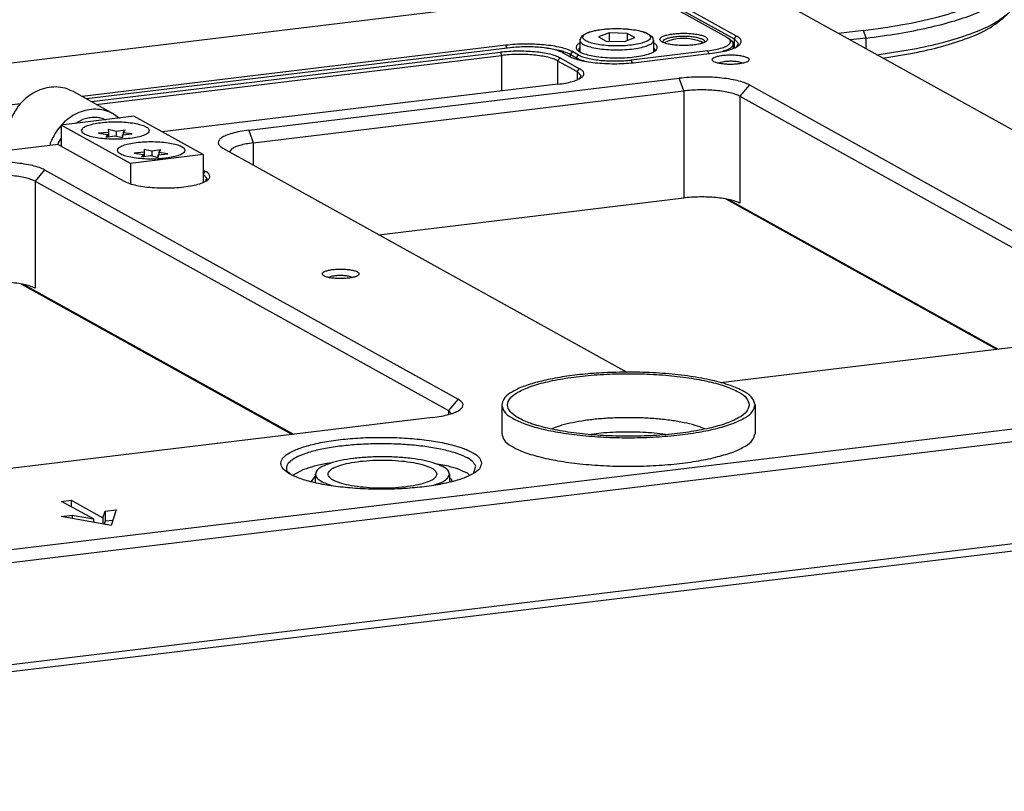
# Model space of a CAD drawing. Header units: inches. Extents: x -399 to 442, y -299 to 295.
# Tile 131 of 134: x 325 to 400, y 123 to 182. Entities that reach past the tile are written whole.
import ezdxf

# ---------------------------------------------------------------- set-up
doc = ezdxf.new("R2010")
doc.units = ezdxf.units.IN

# ---------------------------------------------------------------- blocks, each defined once
blk = doc.blocks.new('0515-2034_M3x12_3__293', base_point=(417.516, 213.908))
at = {"color": 7, "linetype": 'Continuous'}
for p, q in [((419.179, 214.489), (418.434, 214.658)), ((418.434, 214.658), (418.454, 214.402)), ((420.027, 214.622), (419.179, 214.489)), ((419.835, 214.37), (420.027, 214.622)), ((418.454, 214.402), (417.516, 214.319)), ((417.516, 214.319), (418.385, 214.195)), ((418.385, 214.195), (418.192, 213.944)), ((418.192, 213.944), (419.04, 214.077)), ((418.385, 214.195), (418.385, 213.974)), ((418.454, 214.402), (418.454, 213.985)), ((419.04, 214.077), (419.786, 213.908)), ((419.179, 214.489), (419.179, 214.045)), ((419.765, 214.164), (420.704, 214.247)), ((419.786, 213.908), (419.765, 214.164)), ((419.765, 214.164), (419.765, 213.912)), ((420.704, 214.247), (419.835, 214.37)), ((419.835, 214.37), (419.835, 214.17))]:
    blk.add_line(p, q, dxfattribs=at)
blk = doc.blocks.new('0515-2034_M3x12_4__294', base_point=(414.135, 215.784))
at = {"color": 7, "linetype": 'Continuous'}
for p, q in [((415.799, 216.366), (415.053, 216.535)), ((415.053, 216.535), (415.073, 216.278)), ((416.647, 216.499), (415.799, 216.366)), ((416.454, 216.247), (416.647, 216.499)), ((415.073, 216.278), (414.135, 216.195)), ((414.135, 216.195), (415.004, 216.072)), ((415.004, 216.072), (414.811, 215.82)), ((414.811, 215.82), (415.659, 215.953)), ((415.004, 216.072), (415.004, 215.85)), ((415.073, 216.278), (415.073, 215.861)), ((415.659, 215.953), (416.405, 215.784)), ((415.799, 216.366), (415.799, 215.922)), ((416.384, 216.041), (417.323, 216.123)), ((416.405, 215.784), (416.384, 216.041)), ((416.384, 216.041), (416.384, 215.789)), ((417.323, 216.123), (416.454, 216.247)), ((416.454, 216.247), (416.454, 216.047))]:
    blk.add_line(p, q, dxfattribs=at)
blk = doc.blocks.new('screws__299', base_point=(186.796, 197.793))
for name, p in [('0515-2034_M3x12_4__294', (414.135, 215.784)), ('0515-2034_M3x12_3__293', (417.516, 213.908))]:
    blk.add_blockref(name, p)
blk = doc.blocks.new('6960-0041_2__302', base_point=(434.673, 182.537))
at = {"color": 7, "linetype": 'Continuous'}
for p, q in [((434.673, 183.09), (434.673, 183.886)), ((447.181, 183.485), (447.373, 183.886)), ((447.373, 183.886), (447.373, 183.165)), ((436.206, 182.816), (436.27, 182.801)), ((445.856, 182.842), (446.535, 183.07))]:
    blk.add_line(p, q, dxfattribs=at)
for points, knots in [([(447.373, 183.886), (447.331, 184.016), (447.228, 184.337), (446.671, 184.653), (445.929, 184.954), (444.925, 185.199), (443.739, 185.387), (442.415, 185.504), (441.023, 185.543), (439.632, 185.504), (438.308, 185.387), (437.122, 185.199), (436.118, 184.954), (435.376, 184.653), (434.819, 184.337), (434.716, 184.016), (434.673, 183.886)], [0, 0, 0, 0, 0.398865, 0.983015, 1.801203, 2.839803, 4.05962, 5.407267, 6.820876, 8.234485, 9.582132, 10.801948, 11.840548, 12.658737, 13.242886, 13.641751, 13.641751, 13.641751, 13.641751]), ([(446.173, 183.886), (446.133, 184), (446.032, 184.286), (445.511, 184.552), (444.824, 184.807), (443.898, 185.006), (442.819, 185.149), (441.633, 185.222), (440.414, 185.222), (439.229, 185.149), (438.147, 185.006), (437.228, 184.807), (436.523, 184.552), (436.044, 184.286), (435.806, 183.886), (436.044, 183.486), (436.523, 183.22), (437.228, 182.965), (438.147, 182.767), (439.229, 182.623), (440.414, 182.55), (441.633, 182.55), (442.819, 182.623), (443.898, 182.767), (444.824, 182.965), (445.511, 183.22), (446.032, 183.486), (446.133, 183.772), (446.173, 183.886)], [0, 0, 0, 0, 0.352347, 0.885349, 1.638568, 2.59198, 3.701395, 4.909296, 6.150824, 7.358726, 8.468139, 9.421553, 10.17477, 10.707773, 11.06012, 11.412467, 11.94547, 12.698687, 13.652101, 14.761515, 15.969416, 17.210944, 18.418845, 19.52826, 20.481672, 21.234891, 21.767893, 22.12024, 22.12024, 22.12024, 22.12024]), ([(434.673, 183.886), (434.698, 183.785), (434.755, 183.547), (435.106, 183.274), (435.588, 183.017), (435.984, 182.888), (436.206, 182.816)], [0, 0, 0, 0, 0.306634, 0.714536, 1.264167, 1.960049, 1.960049, 1.960049, 1.960049]), ([(446.535, 183.07), (446.665, 183.131), (446.899, 183.242), (447.094, 183.41), (447.181, 183.485)], [0, 0, 0, 0, 0.4286449, 0.7715021, 0.7715021, 0.7715021, 0.7715021])]:
    blk.add_open_spline(points, degree=3, knots=knots, dxfattribs=at)
blk = doc.blocks.new('plugs__304', base_point=(160.242, 164.081))
blk.add_blockref('6960-0041_2__302', (434.673, 182.537))
blk = doc.blocks.new('E6980-24991_1__306', base_point=(425.991, 223.324))
at = {"color": 7, "linetype": 'Continuous'}
for p, q in [((425.991, 257.971), (428.341, 258.255)), ((432.361, 254.799), (431.863, 254.712)), ((436.892, 255.346), (432.361, 254.799)), ((460.767, 255.2), (498.38, 234.324)), ((437.146, 254.626), (432.934, 254.118)), ((488.592, 233.142), (450.979, 254.019)), ((437.146, 252.887), (435.507, 252.689)), ((488.048, 232.497), (450.435, 253.374)), ((436.111, 252.354), (436.892, 252.448)), ((488.048, 230.759), (450.435, 251.635)), ((450.979, 251.121), (487.967, 230.592)), ((498.38, 234.324), (499.774, 233.347)), ((500.352, 232.809), (499.774, 233.347)), ((488.729, 231.986), (488.048, 232.497)), ((488.789, 231.093), (488.729, 231.986)), ((488.048, 230.759), (488.135, 230.694)), ((501.266, 231.075), (501.266, 229.337)), ((478.933, 228.95), (483.465, 229.497)), ((478.356, 228.907), (478.933, 228.95)), ((500.352, 227.603), (499.774, 227.065)), ((486.578, 225.931), (484.228, 225.648)), ((486.832, 225.211), (485.339, 225.031)), ((487.855, 223.634), (491.609, 224.228)), ((488.414, 223.324), (491.24, 223.771))]:
    blk.add_line(p, q, dxfattribs=at)
at = {"color": 1, "linetype": 'Continuous'}
for p, q in [((432.52, 254.347), (432.361, 254.799)), ((437.146, 254.626), (436.892, 255.346)), ((437.146, 252.887), (437.146, 254.626)), ((450.979, 254.019), (450.435, 253.374)), ((437.146, 252.887), (436.892, 252.448)), ((450.435, 251.635), (450.435, 253.374)), ((450.979, 251.121), (450.435, 251.635)), ((488.592, 233.142), (488.048, 232.497)), ((488.048, 230.759), (488.048, 232.497)), ((488.124, 230.687), (488.048, 230.759)), ((486.832, 225.211), (486.578, 225.931)), ((486.832, 224.202), (486.832, 225.211))]:
    blk.add_line(p, q, dxfattribs=at)
at = {"color": 7, "linetype": 'Continuous'}
for points, knots in [([(460.767, 255.2), (460.145, 255.503), (458.77, 256.172), (456.377, 256.901), (453.572, 257.563), (450.398, 258.096), (446.938, 258.499), (443.275, 258.758), (439.498, 258.869), (435.702, 258.824), (431.976, 258.641), (429.536, 258.382), (428.341, 258.255)], [0, 0, 0, 0, 2.073308, 4.579793, 7.480986, 10.720281, 14.228497, 17.927541, 21.733386, 25.55879, 29.315928, 32.919014, 32.919014, 32.919014, 32.919014]), ([(450.979, 254.019), (450.63, 254.183), (449.844, 254.552), (448.455, 254.918), (446.811, 255.236), (444.956, 255.459), (442.966, 255.59), (440.915, 255.616), (438.881, 255.55), (437.545, 255.413), (436.892, 255.346)], [0, 0, 0, 0, 1.155298, 2.599006, 4.292305, 6.18027, 8.1976, 10.27268, 12.331189, 14.299575, 14.299575, 14.299575, 14.299575]), ([(450.435, 253.374), (450.106, 253.529), (449.365, 253.877), (448.054, 254.222), (446.503, 254.522), (444.753, 254.733), (442.876, 254.856), (440.941, 254.881), (439.022, 254.818), (437.762, 254.689), (437.146, 254.626)], [0, 0, 0, 0, 1.089904, 2.451893, 4.049345, 5.830444, 7.733585, 9.691208, 11.633197, 13.490165, 13.490165, 13.490165, 13.490165]), ([(450.435, 251.635), (450.106, 251.79), (449.365, 252.138), (448.054, 252.484), (446.503, 252.783), (444.753, 252.994), (442.876, 253.117), (440.941, 253.142), (439.022, 253.079), (437.762, 252.95), (437.146, 252.887)], [0, 0, 0, 0, 1.089904, 2.451893, 4.049345, 5.830444, 7.733585, 9.691208, 11.633197, 13.490165, 13.490165, 13.490165, 13.490165]), ([(450.979, 251.121), (450.63, 251.285), (449.844, 251.654), (448.455, 252.021), (446.811, 252.338), (444.956, 252.562), (442.966, 252.692), (440.915, 252.719), (438.881, 252.652), (437.545, 252.515), (436.892, 252.448)], [0, 0, 0, 0, 1.155298, 2.599006, 4.292305, 6.18027, 8.1976, 10.27268, 12.331189, 14.299575, 14.299575, 14.299575, 14.299575]), ([(486.578, 225.931), (487.817, 226.099), (490.163, 226.418), (493.416, 227.12), (496.15, 227.94), (498.298, 228.87), (499.806, 229.876), (500.704, 231.032), (500.665, 232.399), (500.089, 233.012), (499.774, 233.347)], [0, 0, 0, 0, 3.748286, 7.10046, 9.972148, 12.305334, 14.086116, 15.392512, 16.50122, 17.84183, 17.84183, 17.84183, 17.84183]), ([(483.465, 229.497), (484.063, 229.579), (485.185, 229.732), (486.719, 230.083), (487.968, 230.494), (488.881, 230.959), (489.486, 231.469), (489.656, 232.137), (489.253, 232.742), (488.836, 232.995), (488.592, 233.142)], [0, 0, 0, 0, 1.808995, 3.397355, 4.716414, 5.737573, 6.470758, 7.019592, 7.627638, 8.483579, 8.483579, 8.483579, 8.483579]), ([(501.266, 231.075), (501.215, 231.38), (501.101, 232.053), (500.617, 232.541), (500.352, 232.809)], [0, 0, 0, 0, 0.904538, 2.002836, 2.002836, 2.002836, 2.002836]), ([(486.832, 225.211), (487.866, 225.348), (489.85, 225.612), (492.658, 226.163), (495.142, 226.8), (497.249, 227.52), (498.956, 228.306), (500.204, 229.149), (501.079, 230.052), (501.208, 230.758), (501.266, 231.075)], [0, 0, 0, 0, 3.128094, 6.003946, 8.578846, 10.813749, 12.683306, 14.183729, 15.350891, 16.299191, 16.299191, 16.299191, 16.299191]), ([(500.352, 227.603), (500.617, 227.871), (501.101, 228.359), (501.215, 229.032), (501.266, 229.337)], [0, 0, 0, 0, 1.098298, 2.002837, 2.002837, 2.002837, 2.002837]), ([(491.609, 224.228), (492.595, 224.442), (494.431, 224.842), (496.895, 225.648), (498.888, 226.485), (499.906, 227.262), (500.352, 227.603)], [0, 0, 0, 0, 3.024913, 5.631805, 7.779505, 9.45913, 9.45913, 9.45913, 9.45913]), ([(491.24, 223.771), (492.203, 223.98), (493.995, 224.37), (496.4, 225.157), (498.346, 225.974), (499.338, 226.732), (499.774, 227.065)], [0, 0, 0, 0, 2.952317, 5.496645, 7.592801, 9.232115, 9.232115, 9.232115, 9.232115])]:
    blk.add_open_spline(points, degree=3, knots=knots, dxfattribs=at)
blk = doc.blocks.new('handles__307', base_point=(106.234, 185.306))
blk.add_blockref('E6980-24991_1__306', (425.991, 223.324))
blk = doc.blocks.new('E6980-21791_3__309', base_point=(452.318, 184.636))
at = {"color": 7, "linetype": 'Continuous'}
for p, q in [((452.318, 190.446), (452.318, 187.742)), ((476.318, 190.446), (476.318, 187.742))]:
    blk.add_line(p, q, dxfattribs=at)
at = {"color": 1, "linetype": 'Continuous'}
for p, q in [((457.163, 188.227), (457.058, 188.177)), ((461.996, 187.789), (460.805, 187.645)), ((467.844, 187.645), (466.517, 187.798)), ((471.578, 188.179), (471.504, 188.214))]:
    blk.add_line(p, q, dxfattribs=at)
at = {"color": 7, "linetype": 'Continuous'}
for points, knots in [([(462.855, 193.529), (462.148, 193.497), (460.769, 193.435), (458.784, 193.22), (456.977, 192.925), (455.41, 192.551), (454.117, 192.116), (453.17, 191.627), (452.48, 191.103), (452.366, 190.643), (452.318, 190.446)], [0, 0, 0, 0, 2.124373, 4.139808, 5.986409, 7.611652, 8.974045, 10.049181, 10.843948, 11.436689, 11.436689, 11.436689, 11.436689]), ([(475.768, 190.446), (475.703, 190.665), (475.546, 191.193), (474.668, 191.743), (473.488, 192.26), (471.883, 192.697), (469.971, 193.048), (467.81, 193.291), (465.499, 193.415), (463.136, 193.415), (460.825, 193.291), (458.665, 193.048), (456.75, 192.697), (455.155, 192.26), (453.949, 191.743), (453.132, 191.193), (452.758, 190.446), (453.132, 189.7), (453.949, 189.15), (455.155, 188.632), (456.75, 188.196), (458.665, 187.845), (460.825, 187.602), (463.136, 187.477), (465.499, 187.477), (467.81, 187.602), (469.971, 187.845), (471.883, 188.196), (473.488, 188.632), (474.668, 189.15), (475.546, 189.7), (475.703, 190.228), (475.768, 190.446)], [0, 0, 0, 0, 0.665008, 1.610693, 2.922303, 4.58886, 6.559346, 8.760572, 11.105507, 13.499208, 15.844142, 18.045369, 20.015854, 21.682412, 22.994021, 23.939707, 24.604715, 25.269722, 26.215408, 27.527017, 29.193575, 31.164061, 33.365287, 35.710221, 38.103923, 40.448857, 42.650083, 44.62057, 46.287126, 47.598736, 48.544421, 49.209429, 49.209429, 49.209429, 49.209429]), ([(476.318, 190.446), (476.248, 190.678), (476.079, 191.239), (475.14, 191.819), (473.88, 192.365), (472.167, 192.823), (470.129, 193.19), (467.829, 193.438), (465.375, 193.569), (463.7, 193.542), (462.855, 193.529)], [0, 0, 0, 0, 0.705154, 1.712317, 3.111384, 4.88898, 6.988876, 9.331093, 11.820901, 14.355302, 14.355302, 14.355302, 14.355302]), ([(452.318, 190.446), (452.376, 190.233), (452.516, 189.723), (453.326, 189.169), (454.426, 188.65), (455.924, 188.201), (457.724, 187.828), (459.778, 187.55), (462.003, 187.379), (464.318, 187.321), (466.632, 187.379), (468.858, 187.55), (470.912, 187.828), (472.711, 188.201), (474.209, 188.65), (475.309, 189.169), (476.119, 189.723), (476.259, 190.233), (476.318, 190.446)], [0, 0, 0, 0, 0.648307, 1.545954, 2.778036, 4.342845, 6.201853, 8.296253, 10.554297, 12.896141, 15.237985, 17.496029, 19.590429, 21.449436, 23.014245, 24.246326, 25.143972, 25.792279, 25.792279, 25.792279, 25.792279]), ([(452.318, 187.742), (452.376, 187.528), (452.516, 187.018), (453.326, 186.464), (454.426, 185.946), (455.924, 185.497), (457.724, 185.123), (459.778, 184.846), (462.003, 184.674), (464.318, 184.616), (466.632, 184.674), (468.858, 184.846), (470.912, 185.123), (472.711, 185.497), (474.209, 185.946), (475.309, 186.464), (476.119, 187.018), (476.259, 187.528), (476.318, 187.742)], [0, 0, 0, 0, 0.648306, 1.545952, 2.778033, 4.342841, 6.201848, 8.296248, 10.554292, 12.896137, 15.237981, 17.496026, 19.590427, 21.449435, 23.014244, 24.246327, 25.143974, 25.792281, 25.792281, 25.792281, 25.792281])]:
    blk.add_open_spline(points, degree=3, knots=knots, dxfattribs=at)
at = {"color": 1, "linetype": 'Continuous'}
for points, knots in [([(464.25, 189.24), (463.784, 189.234), (462.863, 189.221), (461.515, 189.127), (460.242, 188.983), (459.082, 188.783), (458.059, 188.549), (457.445, 188.328), (457.163, 188.227)], [0, 0, 0, 0, 1.399829, 2.762239, 4.052783, 5.239494, 6.294233, 7.19437, 7.19437, 7.19437, 7.19437]), ([(471.504, 188.214), (471.217, 188.318), (470.592, 188.546), (469.548, 188.785), (468.359, 188.988), (467.054, 189.133), (465.672, 189.226), (464.728, 189.235), (464.25, 189.24)], [0, 0, 0, 0, 0.915647, 1.993442, 3.209224, 4.532804, 5.929837, 7.363335, 7.363335, 7.363335, 7.363335]), ([(466.517, 187.798), (466.144, 187.821), (465.39, 187.868), (464.254, 187.883), (463.12, 187.864), (462.368, 187.814), (461.996, 187.789)], [0, 0, 0, 0, 1.122365, 2.265209, 3.406843, 4.525611, 4.525611, 4.525611, 4.525611])]:
    blk.add_open_spline(points, degree=3, knots=knots, dxfattribs=at)
blk = doc.blocks.new('bushings__311', base_point=(197.941, 170.937))
blk.add_blockref('E6980-21791_3__309', (452.318, 184.636))
blk = doc.blocks.new('23796-0S111__331', base_point=(410.297, 211.438))
at = {"color": 7, "linetype": 'Continuous'}
for p, q in [((417.482, 217.803), (410.594, 216.972)), ((411.969, 217.138), (412.616, 217.487)), ((414.587, 217.567), (414.797, 217.479)), ((424.033, 214.167), (417.482, 217.803)), ((410.594, 216.972), (410.594, 214.958)), ((417.145, 213.336), (410.594, 216.972)), ((410.341, 215.278), (410.594, 215.705)), ((410.297, 215.122), (410.341, 215.278)), ((424.033, 214.167), (417.145, 213.336)), ((424.033, 214.167), (424.033, 211.568)), ((417.145, 213.336), (417.145, 211.438))]:
    blk.add_line(p, q, dxfattribs=at)
for points, knots in [([(414.587, 217.567), (414.428, 217.606), (414.109, 217.684), (413.609, 217.698), (413.105, 217.642), (412.78, 217.539), (412.616, 217.487)], [0, 0, 0, 0, 0.489181, 0.98517, 1.489999, 2.004831, 2.004831, 2.004831, 2.004831]), ([(418.929, 216.449), (418.899, 216.526), (418.821, 216.723), (418.446, 216.894), (417.954, 217.06), (417.296, 217.181), (416.541, 217.26), (415.729, 217.286), (414.917, 217.26), (414.161, 217.181), (413.508, 217.06), (413.002, 216.894), (412.658, 216.723), (412.478, 216.449), (412.658, 216.175), (413.002, 216.005), (413.508, 215.839), (414.161, 215.718), (414.917, 215.638), (415.729, 215.612), (416.541, 215.638), (417.296, 215.718), (417.954, 215.839), (418.446, 216.005), (418.821, 216.175), (418.899, 216.372), (418.929, 216.449)], [0, 0, 0, 0, 0.240498, 0.617454, 1.154144, 1.829828, 2.60603, 3.434731, 4.263433, 5.039635, 5.715319, 6.252009, 6.628965, 6.869463, 7.109961, 7.486917, 8.023607, 8.699291, 9.475493, 10.304194, 11.132896, 11.909098, 12.584782, 13.121472, 13.498428, 13.738926, 13.738926, 13.738926, 13.738926]), ([(422.31, 214.573), (422.28, 214.649), (422.202, 214.847), (421.826, 215.017), (421.335, 215.183), (420.677, 215.304), (419.922, 215.383), (419.11, 215.41), (418.298, 215.383), (417.542, 215.304), (416.889, 215.183), (416.383, 215.017), (416.039, 214.847), (415.859, 214.573), (416.039, 214.299), (416.383, 214.128), (416.889, 213.962), (417.542, 213.841), (418.298, 213.762), (419.11, 213.735), (419.922, 213.762), (420.677, 213.841), (421.335, 213.962), (421.826, 214.128), (422.202, 214.299), (422.28, 214.496), (422.31, 214.573)], [0, 0, 0, 0, 0.240498, 0.617454, 1.154144, 1.829828, 2.60603, 3.434731, 4.263433, 5.039635, 5.715319, 6.252009, 6.628965, 6.869463, 7.109961, 7.486917, 8.023607, 8.699291, 9.475493, 10.304194, 11.132896, 11.909098, 12.584782, 13.121472, 13.498428, 13.738926, 13.738926, 13.738926, 13.738926])]:
    blk.add_open_spline(points, degree=3, knots=knots, dxfattribs=at)
blk = doc.blocks.new('bearing_HK0509__332', base_point=(405.468, 214.567))
at = {"color": 7, "linetype": 'Continuous'}
for p, q in [((411.742, 220.138), (415.546, 218.027)), ((410.671, 216.981), (411.01, 217.359)), ((415.546, 218.027), (416.101, 217.636)), ((410.198, 216.454), (410.594, 216.895)), ((405.669, 214.567), (405.518, 215.124)), ((409.535, 215.034), (409.621, 215.372))]:
    blk.add_line(p, q, dxfattribs=at)
for points, knots in [([(411.742, 220.138), (411.484, 220.258), (410.964, 220.499), (410.094, 220.609), (409.209, 220.526), (408.34, 220.24), (407.53, 219.769), (406.817, 219.133), (406.218, 218.368), (405.951, 217.779), (405.818, 217.484)], [0, 0, 0, 0, 0.849821, 1.711123, 2.592899, 3.499936, 4.432202, 5.385214, 6.351071, 7.319858, 7.319858, 7.319858, 7.319858]), ([(415.546, 218.027), (415.312, 218.138), (414.84, 218.36), (414.055, 218.486), (413.25, 218.453), (412.451, 218.246), (411.683, 217.889), (411.236, 217.537), (411.01, 217.359)], [0, 0, 0, 0, 0.774456, 1.557673, 2.356822, 3.176313, 4.017254, 4.877514, 4.877514, 4.877514, 4.877514]), ([(405.818, 217.484), (405.751, 217.291), (405.617, 216.908), (405.508, 216.312), (405.464, 215.714), (405.5, 215.32), (405.518, 215.124)], [0, 0, 0, 0, 0.610644, 1.215848, 1.813511, 2.402024, 2.402024, 2.402024, 2.402024]), ([(410.198, 216.454), (410.086, 216.282), (409.861, 215.939), (409.701, 215.561), (409.621, 215.372)], [0, 0, 0, 0, 0.614005, 1.227645, 1.227645, 1.227645, 1.227645])]:
    blk.add_open_spline(points, degree=3, knots=knots, dxfattribs=at)
blk = doc.blocks.new('bearing_assy2_2__333', base_point=(405.468, 211.438))
for name, p in [('bearing_HK0509__332', (405.468, 214.567)), ('23796-0S111__331', (410.297, 211.438))]:
    blk.add_blockref(name, p)
blk = doc.blocks.new('bearings__338', base_point=(94.15, 152.053))
blk.add_blockref('bearing_assy2_2__333', (405.468, 211.438))
blk = doc.blocks.new('E6980-24110__339', base_point=(64.875, 148.295))
at = {"color": 7, "linetype": 'Continuous'}
for p, q in [((541.344, 193.946), (344.573, 303.161)), ((442.258, 242.944), (474.335, 225.14)), ((474.561, 225.409), (442.485, 243.213)), ((474.752, 224.699), (474.335, 225.14)), ((453.126, 224.293), (412.985, 219.448)), ((413.45, 219.19), (452.195, 223.866)), ((474.58, 224.409), (474.752, 224.699)), ((413.913, 218.933), (452.301, 223.566)), ((457.616, 223.066), (459.476, 222.033)), ((457.843, 223.334), (459.702, 222.302)), ((458.109, 223.823), (458.701, 223.495)), ((465.013, 222.9), (472.264, 223.775)), ((475.117, 222.832), (474.847, 222.927)), ((459.847, 221.641), (459.476, 222.033)), ((473.081, 222.907), (472.892, 222.826)), ((428.353, 216.48), (469.137, 221.402)), ((459.704, 221.401), (459.847, 221.641)), ((457.647, 220.84), (420.161, 216.316)), ((428.775, 215.279), (469.559, 220.201)), ((475.781, 220.776), (514.949, 199.036)), ((474.875, 219.701), (514.043, 197.961)), ((410.292, 215.125), (370.641, 210.34)), ((410.292, 215.125), (416.568, 211.642)), ((464.188, 193.528), (425.934, 214.76)), ((426.707, 214.695), (426.544, 214.421)), ((409.023, 212.719), (448.191, 190.979)), ((424.272, 212.572), (424.033, 212.704)), ((424.033, 212.31), (424.045, 212.303)), ((424.416, 211.91), (424.045, 212.303)), ((424.274, 211.671), (424.416, 211.91)), ((408.116, 211.644), (447.285, 189.904)), ((440.683, 206.574), (469.559, 210.059)), ((499.229, 195.711), (473.592, 209.941)), ((473.814, 209.906), (499.36, 195.727)), ((436.141, 202.605), (435.952, 202.524)), ((438.176, 202.53), (437.907, 202.625)), ((406.833, 201.884), (432.471, 187.654)), ((407.055, 201.849), (432.601, 187.67)), ((512.531, 197.316), (473.046, 192.551)), ((266.913, 159.968), (539.893, 192.914)), ((540.316, 191.713), (267.336, 158.768)), ((447.535, 189.639), (447.285, 189.904)), ((445.772, 189.259), (404.989, 184.337)), ((436.241, 184.953), (435.746, 184.893)), ((447.272, 184.632), (446.195, 184.827)), ((431.942, 184.23), (432.314, 183.871)), ((433.535, 184.321), (432.561, 183.78)), ((449.232, 183.807), (449.065, 183.969)), ((449.677, 184.054), (449.873, 184.637)), ((434.602, 183.677), (434.223, 183.172)), ((434.673, 183.704), (434.602, 183.677)), ((447.582, 183.383), (447.373, 183.499)), ((447.593, 183.222), (447.582, 183.383)), ((410.628, 181.311), (411.535, 181.42)), ((413.643, 179.637), (410.628, 181.311)), ((411.535, 181.42), (411.535, 180.808)), ((411.535, 181.42), (414.549, 179.747)), ((414.549, 179.747), (414.764, 180.382)), ((414.764, 180.382), (415.811, 180.508)), ((414.764, 180.382), (414.764, 179.416)), ((415.811, 180.508), (415.308, 179.02)), ((410.578, 179.877), (411.625, 180.003)), ((415.308, 179.02), (410.578, 179.877)), ((411.625, 180.003), (413.643, 179.637)), ((411.625, 180.003), (411.625, 179.687)), ((413.643, 179.637), (413.643, 179.322)), ((414.549, 179.747), (414.549, 179.157)), ((414.764, 179.416), (414.669, 179.136)), ((415.47, 179.501), (414.764, 179.416)), ((506.074, 177.241), (312.098, 153.83)), ((505.067, 177.8), (312.607, 154.572))]:
    blk.add_line(p, q, dxfattribs=at)
at = {"color": 1, "linetype": 'Continuous'}
for p, q in [((474.335, 225.14), (474.561, 225.409)), ((474.335, 225.14), (474.335, 224.305)), ((452.195, 223.866), (452.301, 223.566)), ((452.301, 223.566), (452.301, 220.195)), ((457.843, 223.334), (457.616, 223.066)), ((457.616, 223.066), (457.616, 220.837)), ((459.476, 222.033), (459.702, 222.302)), ((459.476, 222.033), (459.476, 221.304)), ((469.559, 220.201), (469.137, 221.402)), ((469.559, 220.201), (469.559, 210.059)), ((475.781, 220.776), (474.875, 219.701)), ((474.875, 219.701), (474.875, 209.558)), ((428.353, 216.48), (428.775, 215.279)), ((428.775, 215.279), (428.775, 213.183)), ((409.023, 212.719), (408.116, 211.644)), ((424.045, 212.303), (424.272, 212.572)), ((424.045, 212.303), (424.045, 211.573)), ((408.116, 211.644), (408.116, 201.501)), ((448.191, 190.979), (447.285, 189.904)), ((447.285, 189.904), (447.285, 189.546))]:
    blk.add_line(p, q, dxfattribs=at)
at = {"color": 7, "linetype": 'Continuous'}
for points, knots in [([(472.264, 223.775), (472.532, 223.812), (473.035, 223.881), (473.722, 224.038), (474.282, 224.222), (474.691, 224.431), (474.962, 224.66), (475.038, 224.959), (474.858, 225.23), (474.671, 225.343), (474.561, 225.409)], [0, 0, 0, 0, 0.810635, 1.5224, 2.113487, 2.571082, 2.899632, 3.145572, 3.418046, 3.801604, 3.801604, 3.801604, 3.801604]), ([(457.843, 223.334), (457.703, 223.4), (457.388, 223.548), (456.831, 223.695), (456.172, 223.822), (455.428, 223.912), (454.63, 223.964), (453.808, 223.975), (452.992, 223.948), (452.457, 223.893), (452.195, 223.866)], [0, 0, 0, 0, 0.463209, 1.042054, 1.720971, 2.477939, 3.286773, 4.118763, 4.944109, 5.73332, 5.73332, 5.73332, 5.73332]), ([(458.109, 223.823), (457.986, 223.881), (457.708, 224.012), (457.216, 224.142), (456.635, 224.254), (455.979, 224.333), (455.275, 224.379), (454.549, 224.388), (453.829, 224.365), (453.357, 224.317), (453.126, 224.293)], [0, 0, 0, 0, 0.408714, 0.91946, 1.518504, 2.186416, 2.900094, 3.634203, 4.362449, 5.058812, 5.058812, 5.058812, 5.058812]), ([(457.616, 223.066), (457.485, 223.127), (457.188, 223.267), (456.664, 223.405), (456.043, 223.525), (455.344, 223.609), (454.593, 223.658), (453.819, 223.668), (453.051, 223.643), (452.547, 223.592), (452.301, 223.566)], [0, 0, 0, 0, 0.435962, 0.980757, 1.619738, 2.332178, 3.093434, 3.876483, 4.653279, 5.396066, 5.396066, 5.396066, 5.396066]), ([(458.701, 223.495), (458.857, 223.422), (459.209, 223.256), (459.832, 223.092), (460.569, 222.95), (461.4, 222.85), (462.292, 222.791), (463.211, 222.779), (464.122, 222.809), (464.721, 222.87), (465.013, 222.9)], [0, 0, 0, 0, 0.517704, 1.164649, 1.923439, 2.769461, 3.673453, 4.603324, 5.525769, 6.407828, 6.407828, 6.407828, 6.407828]), ([(475.753, 223.171), (475.733, 223.217), (475.68, 223.338), (475.439, 223.433), (475.126, 223.528), (474.712, 223.591), (474.246, 223.626), (473.76, 223.626), (473.293, 223.591), (472.883, 223.528), (472.56, 223.433), (472.341, 223.338), (472.22, 223.171), (472.341, 223.005), (472.56, 222.909), (472.883, 222.814), (473.293, 222.752), (473.76, 222.717), (474.246, 222.717), (474.712, 222.752), (475.126, 222.814), (475.439, 222.909), (475.68, 223.005), (475.733, 223.126), (475.753, 223.171)], [0, 0, 0, 0, 0.145974, 0.383812, 0.72424, 1.149027, 1.62833, 2.126432, 2.605735, 3.030522, 3.370949, 3.608789, 3.754762, 3.900735, 4.138574, 4.479001, 4.903789, 5.383092, 5.881194, 6.360497, 6.785284, 7.125711, 7.36355, 7.509524, 7.509524, 7.509524, 7.509524]), ([(474.431, 222.993), (474.311, 223.001), (474.069, 223.018), (473.714, 223.007), (473.382, 222.977), (473.176, 222.929), (473.081, 222.907)], [0, 0, 0, 0, 0.359886, 0.725243, 1.066795, 1.357837, 1.357837, 1.357837, 1.357837]), ([(474.847, 222.927), (474.782, 222.941), (474.644, 222.97), (474.504, 222.985), (474.431, 222.993)], [0, 0, 0, 0, 0.1996819, 0.4223201, 0.4223201, 0.4223201, 0.4223201]), ([(457.647, 220.84), (457.886, 220.873), (458.336, 220.935), (458.951, 221.076), (459.452, 221.24), (459.818, 221.427), (460.061, 221.632), (460.129, 221.899), (459.968, 222.142), (459.8, 222.243), (459.702, 222.302)], [0, 0, 0, 0, 0.725305, 1.362147, 1.891015, 2.300442, 2.594408, 2.814459, 3.058251, 3.401435, 3.401435, 3.401435, 3.401435]), ([(475.781, 220.776), (475.616, 220.853), (475.246, 221.027), (474.591, 221.2), (473.815, 221.35), (472.94, 221.455), (472.002, 221.517), (471.034, 221.529), (470.075, 221.498), (469.445, 221.433), (469.137, 221.402)], [0, 0, 0, 0, 0.544952, 1.225946, 2.024672, 2.915222, 3.866792, 4.845604, 5.816599, 6.745083, 6.745083, 6.745083, 6.745083]), ([(474.875, 219.701), (474.743, 219.762), (474.447, 219.902), (473.922, 220.04), (473.302, 220.16), (472.602, 220.244), (471.851, 220.293), (471.077, 220.303), (470.31, 220.278), (469.806, 220.227), (469.559, 220.201)], [0, 0, 0, 0, 0.435962, 0.980757, 1.619738, 2.332178, 3.093434, 3.876483, 4.653279, 5.396066, 5.396066, 5.396066, 5.396066]), ([(428.353, 216.48), (428.071, 216.441), (427.541, 216.368), (426.818, 216.203), (426.229, 216.009), (425.798, 215.79), (425.513, 215.549), (425.432, 215.234), (425.622, 214.949), (425.819, 214.83), (425.934, 214.76)], [0, 0, 0, 0, 0.8533, 1.602526, 2.224723, 2.706402, 3.052244, 3.311128, 3.597943, 4.001688, 4.001688, 4.001688, 4.001688]), ([(428.775, 215.279), (428.55, 215.248), (428.126, 215.191), (427.548, 215.056), (427.073, 214.909), (426.818, 214.76), (426.707, 214.695)], [0, 0, 0, 0, 0.682641, 1.282023, 1.779781, 2.165124, 2.165124, 2.165124, 2.165124]), ([(409.023, 212.719), (408.858, 212.796), (408.487, 212.97), (407.832, 213.143), (407.056, 213.293), (406.182, 213.398), (405.243, 213.46), (404.276, 213.472), (403.316, 213.441), (402.686, 213.376), (402.378, 213.345)], [0, 0, 0, 0, 0.544952, 1.225946, 2.024672, 2.915222, 3.866792, 4.845604, 5.816599, 6.745083, 6.745083, 6.745083, 6.745083]), ([(408.116, 211.644), (407.984, 211.705), (407.688, 211.845), (407.164, 211.983), (406.543, 212.103), (405.843, 212.187), (405.093, 212.236), (404.319, 212.246), (403.551, 212.221), (403.047, 212.17), (402.801, 212.144)], [0, 0, 0, 0, 0.435962, 0.980757, 1.619738, 2.332178, 3.093434, 3.876483, 4.653279, 5.396066, 5.396066, 5.396066, 5.396066]), ([(416.568, 211.642), (416.732, 211.567), (417.104, 211.397), (417.768, 211.239), (418.556, 211.107), (419.438, 211.028), (420.368, 210.998), (421.3, 211.022), (422.19, 211.097), (422.991, 211.22), (423.667, 211.382), (424.185, 211.582), (424.537, 211.792), (424.717, 212.087), (424.569, 212.396), (424.382, 212.506), (424.272, 212.572)], [0, 0, 0, 0, 0.538924, 1.226431, 2.036975, 2.935238, 3.880047, 4.827333, 5.732878, 6.555048, 7.25771, 7.813966, 8.213372, 8.484919, 8.747693, 9.130302, 9.130302, 9.130302, 9.130302]), ([(474.875, 209.558), (474.743, 209.62), (474.447, 209.759), (473.922, 209.898), (473.302, 210.018), (472.602, 210.102), (471.851, 210.151), (471.077, 210.161), (470.31, 210.136), (469.806, 210.084), (469.559, 210.059)], [0, 0, 0, 0, 0.435962, 0.980757, 1.619738, 2.332178, 3.093434, 3.876483, 4.653279, 5.396066, 5.396066, 5.396066, 5.396066]), ([(438.813, 202.869), (438.793, 202.915), (438.74, 203.036), (438.498, 203.131), (438.185, 203.226), (437.771, 203.289), (437.306, 203.324), (436.819, 203.324), (436.353, 203.289), (435.943, 203.226), (435.619, 203.131), (435.4, 203.036), (435.279, 202.869), (435.4, 202.703), (435.619, 202.607), (435.943, 202.512), (436.353, 202.45), (436.819, 202.415), (437.306, 202.415), (437.771, 202.45), (438.185, 202.512), (438.498, 202.607), (438.74, 202.703), (438.793, 202.824), (438.813, 202.869)], [0, 0, 0, 0, 0.145974, 0.383812, 0.72424, 1.149027, 1.62833, 2.126432, 2.605735, 3.030522, 3.370949, 3.608789, 3.754762, 3.900735, 4.138574, 4.479001, 4.903789, 5.383092, 5.881194, 6.360497, 6.785284, 7.125711, 7.36355, 7.509524, 7.509524, 7.509524, 7.509524]), ([(437.49, 202.69), (437.37, 202.699), (437.129, 202.716), (436.773, 202.705), (436.441, 202.675), (436.236, 202.627), (436.141, 202.605)], [0, 0, 0, 0, 0.359882, 0.725235, 1.066782, 1.357822, 1.357822, 1.357822, 1.357822]), ([(437.907, 202.625), (437.842, 202.639), (437.704, 202.668), (437.564, 202.683), (437.49, 202.69)], [0, 0, 0, 0, 0.1996832, 0.4223225, 0.4223225, 0.4223225, 0.4223225]), ([(408.116, 201.501), (407.984, 201.563), (407.688, 201.702), (407.164, 201.841), (406.543, 201.961), (405.843, 202.045), (405.093, 202.094), (404.319, 202.104), (403.551, 202.079), (403.047, 202.027), (402.801, 202.002)], [0, 0, 0, 0, 0.435962, 0.980757, 1.619738, 2.332178, 3.093434, 3.876483, 4.653279, 5.396066, 5.396066, 5.396066, 5.396066]), ([(445.772, 189.259), (446.054, 189.298), (446.584, 189.37), (447.307, 189.536), (447.897, 189.729), (448.327, 189.949), (448.612, 190.19), (448.693, 190.505), (448.503, 190.79), (448.306, 190.909), (448.191, 190.979)], [0, 0, 0, 0, 0.8533, 1.602526, 2.224723, 2.706402, 3.052244, 3.311128, 3.597943, 4.001688, 4.001688, 4.001688, 4.001688]), ([(450.408, 184.916), (450.354, 185.097), (450.224, 185.536), (449.495, 185.992), (448.516, 186.421), (447.185, 186.784), (445.598, 187.075), (443.805, 187.276), (441.888, 187.38), (439.928, 187.38), (438.01, 187.276), (436.218, 187.075), (434.628, 186.784), (433.306, 186.421), (432.305, 185.992), (431.627, 185.536), (431.317, 184.916), (431.627, 184.297), (432.305, 183.841), (433.306, 183.411), (434.628, 183.049), (436.218, 182.758), (438.01, 182.557), (439.928, 182.453), (441.888, 182.453), (443.805, 182.557), (445.598, 182.758), (447.185, 183.049), (448.516, 183.411), (449.495, 183.841), (450.224, 184.297), (450.354, 184.735), (450.408, 184.916)], [0, 0, 0, 0, 0.551754, 1.336383, 2.424618, 3.807351, 5.442252, 7.268597, 9.214176, 11.200216, 13.145795, 14.97214, 16.607041, 17.989774, 19.078009, 19.862639, 20.414392, 20.966145, 21.750775, 22.83901, 24.221743, 25.856644, 27.682989, 29.628568, 31.614608, 33.560187, 35.386532, 37.021433, 38.404166, 39.492401, 40.277031, 40.828784, 40.828784, 40.828784, 40.828784]), ([(449.873, 184.637), (449.775, 184.796), (449.537, 185.179), (448.815, 185.564), (447.861, 185.939), (446.629, 186.249), (445.189, 186.499), (443.583, 186.673), (441.876, 186.764), (440.132, 186.769), (438.418, 186.687), (436.799, 186.522), (435.335, 186.281), (434.085, 185.975), (433.079, 185.612), (432.379, 185.216), (431.899, 184.747), (431.929, 184.389), (431.942, 184.23)], [0, 0, 0, 0, 0.554302, 1.336402, 2.373615, 3.649927, 5.128764, 6.761193, 8.490299, 10.25451, 11.990613, 13.636706, 15.135203, 16.436099, 17.501153, 18.311388, 18.887145, 19.34416, 19.34416, 19.34416, 19.34416]), ([(435.746, 184.893), (435.343, 184.815), (434.594, 184.67), (433.87, 184.431), (433.535, 184.321)], [0, 0, 0, 0, 1.229783, 2.285068, 2.285068, 2.285068, 2.285068]), ([(449.065, 183.969), (448.806, 184.094), (448.23, 184.371), (447.612, 184.539), (447.272, 184.632)], [0, 0, 0, 0, 0.859611, 1.914894, 1.914894, 1.914894, 1.914894])]:
    blk.add_open_spline(points, degree=3, knots=knots, dxfattribs=at)
blk = doc.blocks.new('E6980-64110__340', base_point=(64.875, 148.295))
for name, p in [('E6980-24110__339', (64.875, 148.295)), ('bearings__338', (94.15, 152.053)), ('plugs__304', (160.242, 164.081)), ('bushings__311', (197.941, 170.937)), ('handles__307', (106.234, 185.306)), ('screws__299', (186.796, 197.793))]:
    blk.add_blockref(name, p)
blk = doc.blocks.new('0515-0488_6__391', base_point=(459.718, 223.911))
at = {"color": 7, "linetype": 'Continuous'}
for p, q in [((460.315, 225.655), (460.498, 225.735)), ((460.498, 225.735), (460.624, 225.796)), ((460.624, 225.796), (461.56, 226.004)), ((461.56, 226.004), (462.699, 226.109)), ((462.699, 226.109), (463.902, 226.101)), ((463.902, 226.101), (465.02, 225.981)), ((465.02, 225.981), (465.92, 225.76)), ((465.92, 225.76), (466.126, 225.655)), ((459.718, 225.002), (459.789, 225.12)), ((459.718, 225.002), (459.718, 223.911)), ((459.789, 225.12), (459.811, 225.189)), ((459.811, 225.189), (459.886, 225.297)), ((459.886, 225.297), (459.982, 225.468)), ((459.982, 225.468), (460.088, 225.533)), ((460.088, 225.533), (460.315, 225.655)), ((462.486, 225.698), (461.492, 225.331)), ((461.492, 225.331), (462.224, 224.924)), ((462.224, 224.924), (463.95, 224.885)), ((464.211, 225.659), (462.486, 225.698)), ((462.486, 225.698), (462.486, 224.919)), ((463.95, 224.885), (464.943, 225.253)), ((464.943, 225.253), (464.211, 225.659)), ((464.211, 225.659), (464.211, 224.982)), ((466.126, 225.655), (466.517, 225.407)), ((466.517, 225.407), (466.625, 225.189)), ((466.625, 225.189), (466.647, 225.09)), ((466.647, 225.09), (466.718, 225.002)), ((466.718, 223.914), (466.718, 225.002))]:
    blk.add_line(p, q, dxfattribs=at)
at = {"color": 1, "linetype": 'Continuous'}
for points, knots in [([(466.418, 225.292), (466.388, 225.368), (466.31, 225.566), (465.934, 225.736), (465.442, 225.902), (464.784, 226.023), (464.03, 226.102), (463.218, 226.129), (462.406, 226.102), (461.65, 226.023), (460.997, 225.902), (460.491, 225.736), (460.147, 225.566), (459.967, 225.292), (460.147, 225.018), (460.491, 224.847), (460.997, 224.681), (461.65, 224.56), (462.406, 224.481), (463.218, 224.454), (464.03, 224.481), (464.784, 224.56), (465.442, 224.681), (465.934, 224.847), (466.31, 225.018), (466.388, 225.215), (466.418, 225.292)], [0, 0, 0, 0, 0.240498, 0.617454, 1.154144, 1.829828, 2.60603, 3.434731, 4.263433, 5.039635, 5.715319, 6.252009, 6.628965, 6.869463, 7.109961, 7.486917, 8.023607, 8.699291, 9.475493, 10.304194, 11.132896, 11.909098, 12.584782, 13.121472, 13.498428, 13.738926, 13.738926, 13.738926, 13.738926]), ([(459.725, 224.941), (459.778, 224.86), (459.912, 224.652), (460.344, 224.478), (460.909, 224.306), (461.636, 224.184), (462.459, 224.108), (463.332, 224.087), (464.198, 224.122), (464.999, 224.212), (465.693, 224.345), (466.211, 224.525), (466.606, 224.71), (466.686, 224.92), (466.718, 225.002)], [0, 0, 0, 0, 0.285596, 0.727665, 1.334892, 2.081168, 2.924785, 3.815423, 4.698952, 5.521806, 6.235411, 6.801261, 7.199403, 7.455856, 7.455856, 7.455856, 7.455856])]:
    blk.add_open_spline(points, degree=3, knots=knots, dxfattribs=at)
at = {"color": 7, "linetype": 'Continuous'}
blk.add_open_spline([(459.718, 225.002), (459.718, 224.992), (459.719, 224.971), (459.723, 224.951), (459.725, 224.941)], degree=3, knots=[0, 0, 0, 0, 0.03028275, 0.06102932, 0.06102932, 0.06102932, 0.06102932], dxfattribs=at)
blk = doc.blocks.new('dowel_pin_4x8_DIN6325_1_1_1__397', base_point=(467.701, 224.763))
at = {"color": 7, "linetype": 'Continuous'}
for p, q in [((467.724, 224.779), (468.176, 224.979)), ((468.176, 224.979), (468.269, 225.013)), ((468.269, 225.013), (468.628, 225.099)), ((468.628, 225.099), (468.951, 225.161)), ((468.951, 225.161), (469.208, 225.195)), ((469.208, 225.195), (469.435, 225.211)), ((469.435, 225.211), (469.652, 225.212)), ((469.652, 225.212), (469.876, 225.199)), ((469.876, 225.199), (470.127, 225.168)), ((470.127, 225.168), (470.435, 225.112)), ((470.435, 225.112), (470.861, 225.013)), ((470.861, 225.013), (471.374, 224.794)), ((471.417, 224.763), (471.374, 224.794)), ((467.721, 224.778), (467.701, 224.765)), ((467.721, 224.778), (467.724, 224.779))]:
    blk.add_line(p, q, dxfattribs=at)
blk.add_open_spline([(471.374, 224.794), (471.342, 224.811), (471.272, 224.847), (471.199, 224.873), (471.159, 224.887)], degree=3, knots=[0, 0, 0, 0, 0.1093063, 0.2346924, 0.2346924, 0.2346924, 0.2346924], dxfattribs=at)
blk = doc.blocks.new('N2390-20310_plate__399', base_point=(133.244, 193.193))
at = {"color": 7, "linetype": 'Continuous'}
for p, q in [((441.578, 243.104), (473.655, 225.3)), ((401.364, 222.329), (447.693, 227.921)), ((467.566, 224.824), (467.563, 224.834)), ((471.561, 224.866), (471.558, 224.823)), ((473.655, 225.3), (473.869, 225.15)), ((473.869, 225.15), (474.11, 224.926)), ((474.148, 224.888), (473.882, 225.086)), ((474.221, 224.785), (473.882, 225.086)), ((474.11, 224.926), (474.148, 224.888)), ((474.148, 224.888), (474.221, 224.785)), ((452.703, 224.527), (412.562, 219.683)), ((456.972, 224.179), (456.67, 224.219)), ((459.607, 223.604), (459.016, 223.933)), ((459.718, 224.738), (459.634, 224.69)), ((459.649, 223.961), (459.657, 223.95)), ((459.718, 224.297), (459.671, 224.243)), ((471.841, 224.01), (464.591, 223.135)), ((466.854, 224.653), (466.718, 224.74)), ((466.72, 224.3), (466.718, 224.302)), ((466.775, 223.946), (466.809, 224.019)), ((473.371, 223.998), (473.254, 223.963)), ((474.256, 224.648), (474.256, 224.271)), ((459.381, 223.336), (458.789, 223.664)), ((460.12, 223.058), (460.053, 223.075)), ((406.771, 218.984), (385.387, 216.403))]:
    blk.add_line(p, q, dxfattribs=at)
at = {"color": 1, "linetype": 'Continuous'}
for p, q in [((452.8, 224.254), (452.703, 224.527)), ((459.016, 223.933), (458.789, 223.664)), ((471.938, 223.736), (471.841, 224.01)), ((458.789, 223.664), (458.789, 223.464)), ((459.381, 223.336), (459.607, 223.604)), ((459.381, 223.336), (459.381, 223.255)), ((464.591, 223.135), (464.681, 222.879))]:
    blk.add_line(p, q, dxfattribs=at)
at = {"color": 7, "linetype": 'Continuous'}
for points, knots in [([(471.812, 225.091), (471.791, 225.145), (471.736, 225.284), (471.472, 225.404), (471.126, 225.521), (470.663, 225.606), (470.133, 225.661), (469.562, 225.68), (468.991, 225.661), (468.459, 225.606), (468, 225.521), (467.644, 225.404), (467.403, 225.284), (467.276, 225.091), (467.403, 224.899), (467.644, 224.779), (468, 224.662), (468.459, 224.577), (468.991, 224.521), (469.562, 224.503), (470.133, 224.521), (470.663, 224.577), (471.126, 224.662), (471.472, 224.779), (471.736, 224.899), (471.791, 225.037), (471.812, 225.091)], [0, 0, 0, 0, 0.1691, 0.434148, 0.811507, 1.286598, 1.832365, 2.415046, 2.997726, 3.543493, 4.018584, 4.395944, 4.660991, 4.830091, 4.999191, 5.264239, 5.641599, 6.116689, 6.662456, 7.245137, 7.827817, 8.373584, 8.848675, 9.226035, 9.491082, 9.660182, 9.660182, 9.660182, 9.660182]), ([(468.452, 225.281), (468.323, 225.256), (468.093, 225.211), (467.816, 225.107), (467.604, 224.998), (467.575, 224.88), (467.563, 224.834)], [0, 0, 0, 0, 0.391098, 0.697059, 0.909144, 1.048009, 1.048009, 1.048009, 1.048009]), ([(471.561, 224.866), (471.536, 224.915), (471.47, 225.04), (471.218, 225.144), (470.889, 225.247), (470.458, 225.319), (469.97, 225.363), (469.452, 225.372), (468.941, 225.351), (468.61, 225.303), (468.452, 225.281)], [0, 0, 0, 0, 0.160771, 0.414694, 0.770766, 1.212974, 1.714725, 2.243747, 2.765387, 3.245627, 3.245627, 3.245627, 3.245627]), ([(471.841, 224.01), (472.09, 224.045), (472.551, 224.11), (473.165, 224.262), (473.622, 224.449), (473.933, 224.644), (474.049, 224.944), (473.931, 225.079), (473.869, 225.15)], [0, 0, 0, 0, 0.755177, 1.394105, 1.890622, 2.237112, 2.473902, 2.73537, 2.73537, 2.73537, 2.73537]), ([(474.256, 224.648), (474.255, 224.671), (474.251, 224.719), (474.232, 224.762), (474.221, 224.785)], [0, 0, 0, 0, 0.0689936, 0.1419978, 0.1419978, 0.1419978, 0.1419978]), ([(459.016, 223.933), (458.859, 224.006), (458.507, 224.172), (457.885, 224.336), (457.148, 224.478), (456.317, 224.578), (455.425, 224.637), (454.506, 224.649), (453.594, 224.619), (452.996, 224.557), (452.703, 224.527)], [0, 0, 0, 0, 0.517704, 1.164649, 1.923439, 2.769461, 3.673453, 4.603324, 5.525769, 6.407828, 6.407828, 6.407828, 6.407828]), ([(458.789, 223.664), (458.678, 223.718), (458.435, 223.837), (458.012, 223.968), (457.517, 224.089), (457.16, 224.148), (456.972, 224.179)], [0, 0, 0, 0, 0.368783, 0.812548, 1.325037, 1.896984, 1.896984, 1.896984, 1.896984]), ([(459.634, 224.69), (459.545, 224.628), (459.392, 224.52), (459.346, 224.214), (459.581, 223.975), (459.949, 223.785), (460.482, 223.613), (461.148, 223.476), (461.921, 223.377), (462.469, 223.35), (462.753, 223.337)], [0, 0, 0, 0, 0.314416, 0.542783, 0.822885, 1.238093, 1.79914, 2.489417, 3.279653, 4.133174, 4.133174, 4.133174, 4.133174]), ([(459.671, 224.243), (459.646, 224.197), (459.598, 224.106), (459.632, 224.009), (459.649, 223.961)], [0, 0, 0, 0, 0.1502313, 0.2948189, 0.2948189, 0.2948189, 0.2948189]), ([(462.753, 223.337), (463.077, 223.333), (463.716, 223.325), (464.639, 223.389), (465.471, 223.506), (466.168, 223.668), (466.673, 223.872), (467.024, 224.091), (467.101, 224.447), (466.942, 224.58), (466.854, 224.653)], [0, 0, 0, 0, 0.972792, 1.915364, 2.772197, 3.494877, 4.048046, 4.421818, 4.677128, 4.995182, 4.995182, 4.995182, 4.995182]), ([(466.809, 224.019), (466.813, 224.068), (466.823, 224.173), (466.756, 224.256), (466.72, 224.3)], [0, 0, 0, 0, 0.1415337, 0.305535, 0.305535, 0.305535, 0.305535]), ([(473.371, 223.998), (473.499, 224.043), (473.729, 224.123), (474.008, 224.279), (474.21, 224.446), (474.242, 224.587), (474.256, 224.648)], [0, 0, 0, 0, 0.405959, 0.727323, 0.967933, 1.151867, 1.151867, 1.151867, 1.151867]), ([(459.381, 223.336), (459.479, 223.287), (459.695, 223.181), (459.927, 223.112), (460.053, 223.075)], [0, 0, 0, 0, 0.3278072, 0.7222646, 0.7222646, 0.7222646, 0.7222646]), ([(459.607, 223.604), (459.731, 223.546), (460.009, 223.416), (460.5, 223.286), (461.082, 223.174), (461.738, 223.095), (462.442, 223.049), (463.168, 223.039), (463.887, 223.063), (464.36, 223.111), (464.591, 223.135)], [0, 0, 0, 0, 0.408714, 0.91946, 1.518504, 2.186416, 2.900094, 3.634203, 4.362449, 5.058812, 5.058812, 5.058812, 5.058812])]:
    blk.add_open_spline(points, degree=3, knots=knots, dxfattribs=at)
blk = doc.blocks.new('N2390-20310__400', base_point=(133.244, 193.193))
for name, p in [('N2390-20310_plate__399', (133.244, 193.193)), ('dowel_pin_4x8_DIN6325_1_1_1__397', (467.701, 224.763))]:
    blk.add_blockref(name, p)
blk = doc.blocks.new('N2390-60310__401', base_point=(133.244, 193.193))
for name, p in [('N2390-20310__400', (133.244, 193.193)), ('0515-0488_6__391', (459.718, 223.911))]:
    blk.add_blockref(name, p)
blk = doc.blocks.new('N2494-90111__402', base_point=(64.875, -291.434))
for name, p in [('E6980-64110__340', (64.875, 148.295)), ('N2390-60310__401', (133.244, 193.193))]:
    blk.add_blockref(name, p)
blk = doc.blocks.new('gen2', base_point=(303.75, 141.25))
blk.add_blockref('N2494-90111__402', (64.875, -291.434))

msp = doc.modelspace()

# ---------------------------------------------------------------- block references
at = {"xscale": 0.8, "yscale": 0.8, "zscale": 0.8}
msp.add_blockref('gen2', (243, 113), dxfattribs=at)

doc.saveas('drawing.dxf')
